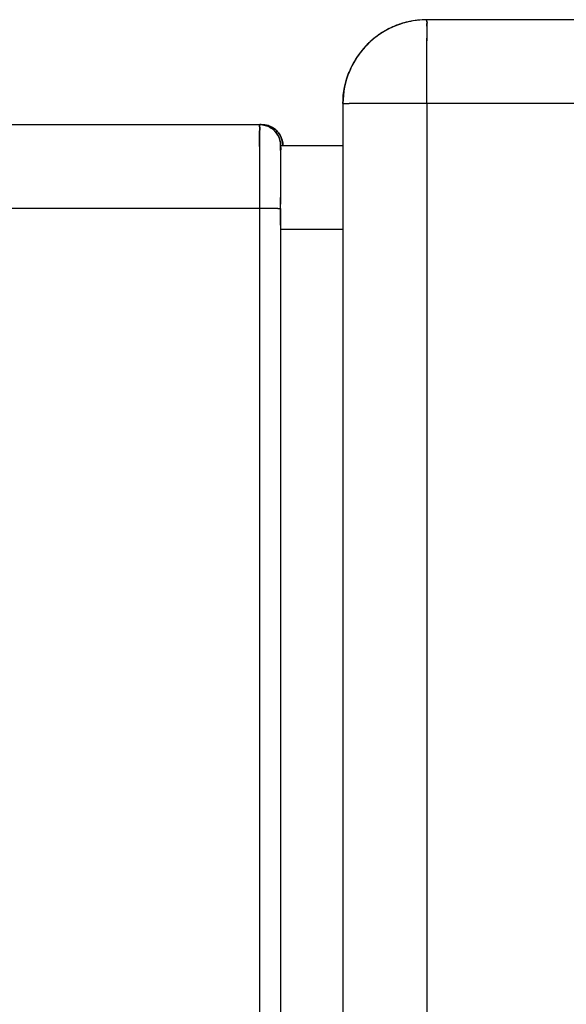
# Model space of a CAD drawing. Header units: millimetres. Extents: x 4086 to 10416, y 123 to 1549.
# Tile 169 of 256: x 7332.6 to 7335.86, y 764.64 to 770.51. Entities that reach past the tile are written whole.
import ezdxf

# ---------------------------------------------------------------- set-up
doc = ezdxf.new("R2010")
doc.units = ezdxf.units.MM
doc.layers.add('外形图', color=7, linetype='Continuous')

msp = doc.modelspace()

# ---------------------------------------------------------------- linework, layer by layer
at = {"layer": '外形图', "color": 7, "linetype": 'Continuous'}
for p, q in [((7365.8384, 770.5072), (7335.0282, 770.507)), ((7335.0277, 770.3824), (7335.0277, 770.3972)), ((7335.0277, 770.3778), (7335.0277, 770.39)), ((7335.0274, 770.1987), (7335.0276, 770.3438)), ((7335.0276, 770.3422), (7335.0277, 770.3824)), ((7335.0276, 770.3318), (7335.0276, 770.3449)), ((7335.0274, 770.007), (7335.0274, 770.1987)), ((7334.5282, 770.007), (7334.5662, 770.007)), ((7334.5282, 770.007), (7334.5283, 761.682)), ((7336.2061, 770.0071), (7334.566, 770.007)), ((7335.0274, 770.007), (7335.0274, 761.682)), ((7332.5322, 769.882), (7334.0322, 769.882)), ((7334.0453, 769.8821), (7334.0448, 769.8821)), ((7334.0316, 769.7516), (7334.0318, 769.8439)), ((7334.0316, 769.753), (7334.0315, 769.7123)), ((7334.1574, 769.757), (7334.5324, 769.757)), ((7334.0315, 769.7201), (7334.0314, 769.5736)), ((7334.1567, 769.6402), (7334.1566, 769.5261)), ((7334.1567, 769.6603), (7334.1567, 769.6402)), ((7334.0314, 769.5737), (7334.0313, 769.3821)), ((7334.1566, 769.5261), (7334.1565, 769.4073)), ((7334.1565, 769.2822), (7334.1566, 769.4486)), ((7334.1397, 769.3821), (7332.4232, 769.382)), ((7334.0313, 769.3821), (7334.0314, 760.8821)), ((7334.1396, 769.3821), (7334.1565, 769.3821)), ((7334.1565, 769.3821), (7334.1566, 760.8821)), ((7334.5315, 769.2571), (7334.1565, 769.2571))]:
    msp.add_line(p, q, dxfattribs=at)
for centre, radius, start, end in [((7335.0288, 770.005), 0.5021, 90.06157, 102.95205), ((7335.0287, 770.0064), 0.5007, 112.55875, 126.08943), ((7335.0281, 770.0075), 0.4995, 112.56261, 124.00652), ((7335.0278, 770.008), 0.499, 112.55495, 123.40772), ((7335.0279, 770.0078), 0.4991, 112.58431, 123.2713), ((7335.0265, 770.0105), 0.4961, 108.98295, 112.54905), ((7335.0272, 770.0086), 0.4981, 106.93439, 112.51585), ((7335.0263, 770.0107), 0.4959, 108.9751, 112.5196), ((7335.0263, 770.0108), 0.4957, 109.08494, 112.52009), ((7335.0284, 770.0053), 0.5017, 102.9167, 112.4791), ((7335.0283, 770.0054), 0.5015, 106.94697, 108.98631), ((7335.0293, 770.002), 0.5051, 102.93174, 106.94551), ((7374.1376, 770.3161), 39.11, 179.77595, 179.90525), ((7370.2379, 770.3293), 35.2103, 179.77299, 179.8896), ((7372.0414, 770.3232), 37.0137, 179.77468, 179.89663), ((7371.982, 770.3234), 36.9544, 179.77445, 179.89669), ((7335.0286, 770.0065), 0.5006, 126.08943, 135.01716), ((7335.029, 770.006), 0.5013, 126.08767, 132.32104), ((7335.0294, 770.0054), 0.502, 123.26323, 131.65163), ((7335.0296, 770.0052), 0.5023, 123.26449, 126.08949), ((7335.0306, 770.0054), 0.5028, 138.39313, 150.09804), ((7335.0294, 770.0062), 0.5014, 135.05841, 145.93442), ((7335.0288, 770.0068), 0.5005, 138.67948, 141.31921), ((7335.0282, 770.0073), 0.4998, 137.87816, 140.00775), ((7335.0283, 770.0072), 0.5, 138.37646, 140.00801), ((7335.0265, 770.0088), 0.4975, 131.65721, 138.68091), ((7335.0263, 770.0089), 0.4973, 132.08294, 137.87898), ((7335.0279, 770.0073), 0.4996, 130.46104, 132.08413), ((7335.0277, 770.0073), 0.4994, 145.93081, 157.44049), ((7335.0275, 770.0074), 0.4992, 146.46858, 157.43978), ((7335.0296, 770.0061), 0.5016, 145.93341, 150.10996), ((7335.0301, 770.0057), 0.5022, 140.01127, 146.47413), ((7335.0299, 770.0059), 0.502, 140.01115, 146.04895), ((7335.0257, 770.0083), 0.4971, 150.10454, 157.47458), ((7335.0257, 770.0082), 0.4972, 157.47458, 157.49322), ((7334.0319, 769.7606), 0.1214, 83.99358, 89.88939), ((7334.0321, 769.7603), 0.1218, 84.10267, 89.98443), ((7334.0392, 769.7452), 0.1377, 60.15216, 71.96815), ((7334.0394, 769.7452), 0.1376, 51.09594, 60.22129), ((7372.0182, 769.6928), 37.9867, 179.77188, 179.91794), ((7371.2244, 769.6957), 37.1929, 179.77198, 179.91388), ((7370.921, 769.6968), 36.8895, 179.77176, 179.91266), ((7363.9616, 769.6122), 29.8048, 179.77646, 179.90756), ((7363.3476, 769.6139), 29.1909, 179.77556, 179.90898)]:
    msp.add_arc(centre, radius, start, end, dxfattribs=at)
for points in [[(7335.0282, 770.507), (7334.9728, 770.507), (7334.9166, 770.4974), (7334.8642, 770.4793)], [(7334.5665, 770.1989), (7334.5416, 770.1387), (7334.5283, 770.0723), (7334.5283, 770.007)], [(7334.5665, 770.1989), (7334.5416, 770.1387), (7334.5283, 770.0723), (7334.5283, 770.007)], [(7334.5282, 770.007), (7334.5282, 770.0722), (7334.5415, 770.1385), (7334.5664, 770.1987)], [(7334.5282, 770.007), (7334.5282, 770.0721), (7334.5415, 770.1384), (7334.5664, 770.1986)], [(7334.0322, 769.8821), (7334.0538, 769.8821), (7334.076, 769.876), (7334.0947, 769.8653)], [(7334.1403, 769.8195), (7334.1214, 769.8525), (7334.0824, 769.8774), (7334.0447, 769.8814)], [(7334.0947, 769.8653), (7334.0795, 769.874), (7334.0621, 769.8796), (7334.0447, 769.8814)], [(7334.0453, 769.8821), (7334.0669, 769.8821), (7334.0891, 769.8761), (7334.1079, 769.8653)], [(7334.1078, 769.8653), (7334.0891, 769.8761), (7334.0668, 769.8821), (7334.0453, 769.8821)], [(7334.0947, 769.8653), (7334.1134, 769.8545), (7334.1297, 769.8382), (7334.1404, 769.8196)], [(7334.1404, 769.8196), (7334.1296, 769.8383), (7334.1134, 769.8546), (7334.0947, 769.8653)], [(7334.1535, 769.8196), (7334.1428, 769.8383), (7334.1265, 769.8546), (7334.1078, 769.8653)], [(7334.1078, 769.8652), (7334.1264, 769.8545), (7334.1427, 769.8382), (7334.1534, 769.8195)], [(7334.1079, 769.8653), (7334.1265, 769.8546), (7334.1428, 769.8383), (7334.1535, 769.8197)], [(7334.1572, 769.7571), (7334.1571, 769.7786), (7334.151, 769.8008), (7334.1403, 769.8195)], [(7334.1404, 769.8196), (7334.1512, 769.8009), (7334.1572, 769.7786), (7334.1572, 769.7571)], [(7334.1572, 769.7571), (7334.1572, 769.7787), (7334.1512, 769.8009), (7334.1404, 769.8196)], [(7334.1535, 769.8197), (7334.1643, 769.801), (7334.1703, 769.7787), (7334.1703, 769.7571)], [(7334.1703, 769.7571), (7334.1703, 769.7787), (7334.1643, 769.8009), (7334.1535, 769.8196)]]:
    msp.add_open_spline(points, degree=3, dxfattribs=at)
for points, knots in [([(7335.0279, 770.4688), (7335.028, 770.4783), (7335.0326, 770.4858), (7335.025, 770.5073), (7335.0282, 770.507)], [0, 0, 0, 0, 6268.094633, 8391.169723, 8391.169723, 8391.169723, 8391.169723]), ([(7335.0279, 770.4688), (7335.028, 770.4783), (7335.0326, 770.4858), (7335.025, 770.5073), (7335.0282, 770.507)], [0, 0, 0, 0, 6268.192043, 8391.169755, 8391.169755, 8391.169755, 8391.169755]), ([(7335.0279, 770.4688), (7335.028, 770.4783), (7335.0326, 770.4861), (7335.025, 770.5072), (7335.0282, 770.507)], [0, 0, 0, 0, 6267.101792, 8391.1695, 8391.1695, 8391.1695, 8391.1695]), ([(7335.0282, 770.507), (7335.025, 770.507), (7335.0326, 770.4864), (7335.028, 770.4785), (7335.0279, 770.469)], [0, 0, 0, 0, 2124.770539, 8391.194241, 8391.194241, 8391.194241, 8391.194241]), ([(7334.0322, 769.8821), (7334.029, 769.8821), (7334.0365, 769.8615), (7334.0319, 769.8535), (7334.0318, 769.8441)], [0, 0, 0, 0, 2120.519297, 8375.061054, 8375.061054, 8375.061054, 8375.061054]), ([(7334.0318, 769.8439), (7334.0319, 769.8534), (7334.0365, 769.8614), (7334.029, 769.882), (7334.0322, 769.8821)], [0, 0, 0, 0, 6254.307821, 8375.036018, 8375.036018, 8375.036018, 8375.036018]), ([(7334.0322, 769.882), (7334.029, 769.8823), (7334.0365, 769.8608), (7334.0319, 769.8533), (7334.0318, 769.8437)], [0, 0, 0, 0, 2119.031755, 8375.061797, 8375.061797, 8375.061797, 8375.061797]), ([(7334.0322, 769.882), (7334.029, 769.8823), (7334.0365, 769.8608), (7334.0319, 769.8533), (7334.0318, 769.8437)], [0, 0, 0, 0, 2118.933944, 8375.061837, 8375.061837, 8375.061837, 8375.061837]), ([(7334.0818, 769.8761), (7334.0759, 769.878), (7334.0638, 769.881), (7334.0514, 769.8821), (7334.0453, 769.8821)], [0, 0, 0, 0, 4222.071587, 8375.673889, 8375.673889, 8375.673889, 8375.673889]), ([(7334.1536, 769.8204), (7334.15, 769.8264), (7334.1416, 769.838), (7334.1313, 769.8478), (7334.1258, 769.8522)], [0, 0, 0, 0, 4156.939946, 8378.205917, 8378.205917, 8378.205917, 8378.205917]), ([(7334.1707, 769.7543), (7334.1707, 769.7567), (7334.1682, 769.7793), (7334.1638, 769.8027), (7334.1536, 769.8204)], [0, 0, 0, 0, 883.949488, 8379.855922, 8379.855922, 8379.855922, 8379.855922]), ([(7334.1572, 769.7571), (7334.1548, 769.757), (7334.1604, 769.7416), (7334.157, 769.7356), (7334.1569, 769.7285)], [0, 0, 0, 0, 2121.913141, 8379.909737, 8379.909737, 8379.909737, 8379.909737]), ([(7334.1569, 769.7283), (7334.157, 769.7353), (7334.1572, 769.7449), (7334.1569, 769.7545), (7334.1572, 769.7571)], [0, 0, 0, 0, 6126.958344, 8379.902369, 8379.902369, 8379.902369, 8379.902369])]:
    msp.add_open_spline(points, degree=3, knots=knots, dxfattribs=at)

doc.saveas('drawing.dxf')
